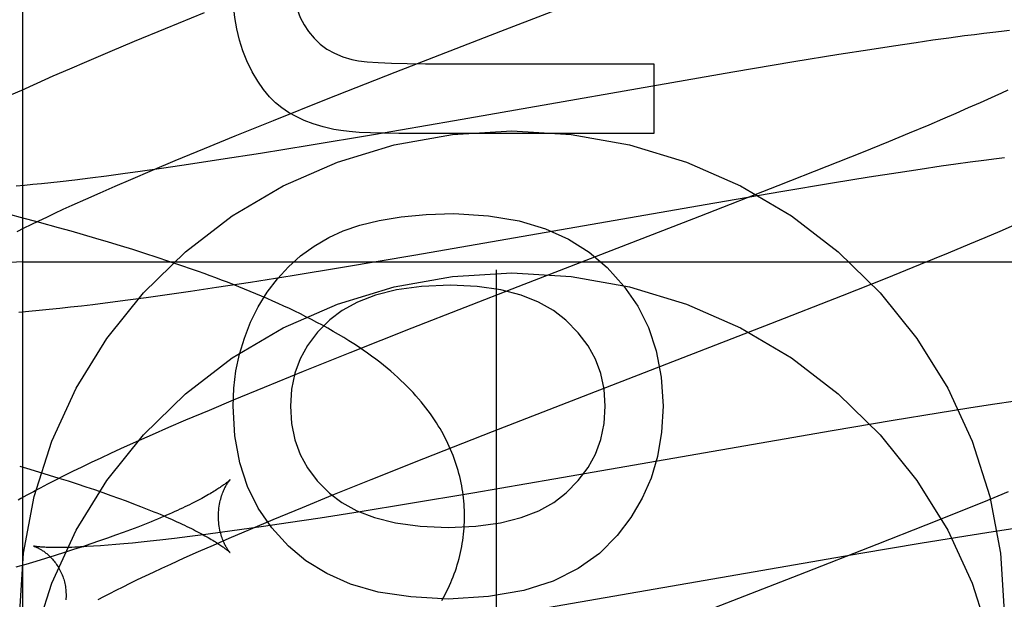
# Model space of a CAD drawing. Header units: inches. Extents: x 0 to 243, y 0 to 157.
# Tile 28 of 63: x 84.9767 to 85.1328, y 81.0136 to 81.1054. Entities that reach past the tile are written whole.
import ezdxf

# ---------------------------------------------------------------- set-up
doc = ezdxf.new("R2010")
doc.units = ezdxf.units.IN
doc.header["$LTSCALE"] = 13.3571428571
doc.header["$MEASUREMENT"] = 0
doc.linetypes.add('HIDDEN', pattern=[0.2, 0.1, -0.1])
doc.layers.add('DEFAULT_2', color=8, linetype='HIDDEN')
doc.layers.add('RIGHTHAND_DOOR_ASSEMBLY', color=7, linetype='CONTINUOUS')

msp = doc.modelspace()

# ---------------------------------------------------------------- linework, layer by layer
at = {"layer": 'DEFAULT_2', "color": 8, "linetype": 'HIDDEN'}
for p, q in [((84.97722270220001, 77.7078742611), (84.97722270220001, 83.2083782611)), ((85.0529761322, 81.1035802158), (85.0729401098, 81.1113037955)), ((85.00593662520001, 81.106475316), (84.9997910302, 81.1039737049)), ((84.9997910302, 81.1039737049), (84.9948429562, 81.1019293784)), ((85.036235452, 81.0970768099), (85.0529761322, 81.1035802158)), ((85.123962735, 81.10249486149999), (85.1214171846, 81.102140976)), ((85.1264331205, 81.1028241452), (85.123962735, 81.10249486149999)), ((85.12801329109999, 81.10302625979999), (85.1264331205, 81.1028241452)), ((85.12952371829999, 81.1032123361), (85.12801329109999, 81.10302625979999)), ((85.1309558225, 81.1033815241), (85.12952371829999, 81.1032123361)), ((85.1323090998, 81.1035340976), (85.1309558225, 81.1033815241)), ((85.13358436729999, 81.1036705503), (85.1323090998, 81.1035340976)), ((84.9948429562, 81.1019293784), (84.9910111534, 81.10032362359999)), ((85.1151904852, 81.1012259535), (85.1114371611, 81.100647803)), ((85.1188052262, 81.1017648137), (85.1151904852, 81.1012259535)), ((85.1214171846, 81.102140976), (85.1188052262, 81.1017648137)), ((84.9910111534, 81.10032362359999), (84.98730106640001, 81.0987463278)), ((85.1065609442, 81.0998738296), (85.0994156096, 81.0987037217)), ((85.1114371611, 81.100647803), (85.1065609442, 81.0998738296)), ((84.98730106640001, 81.0987463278), (84.9846035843, 81.0975831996)), ((85.0410432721, 81.0984368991), (85.0772028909, 81.0984368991)), ((85.0772028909, 81.0984368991), (85.0772028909, 81.0873864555)), ((85.0994156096, 81.0987037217), (85.0897518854, 81.0970730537)), ((84.981980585, 81.0964368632), (84.9794370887, 81.0953086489)), ((84.9846035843, 81.0975831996), (84.981980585, 81.0964368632)), ((85.0253521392, 81.0927998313), (85.036235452, 81.0970768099)), ((85.0897518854, 81.0970730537), (85.0456390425, 81.0893886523)), ((84.9794370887, 81.0953086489), (84.9769819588, 81.09420163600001)), ((84.9769819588, 81.09420163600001), (84.9753895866, 81.0934728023)), ((85.1312360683, 81.093288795), (85.1301088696, 81.09277483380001)), ((85.1323080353, 81.0937845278), (85.1312360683, 81.093288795)), ((85.13332364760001, 81.09426139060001), (85.1323080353, 81.0937845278)), ((85.0169506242, 81.0894537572), (85.0253521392, 81.0927998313)), ((85.12705708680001, 81.0914141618), (85.1250718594, 81.0905486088)), ((85.1289276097, 81.09224325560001), (85.12705708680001, 81.0914141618)), ((85.1301088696, 81.09277483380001), (85.1289276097, 81.09224325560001)), ((85.1250718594, 81.0905486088), (85.1229761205, 81.0896483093)), ((85.0108881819, 81.0870060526), (85.0169506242, 81.0894537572)), ((85.0456390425, 81.0893886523), (85.0327925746, 81.0871836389)), ((85.1207740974, 81.0887148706), (85.11768011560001, 81.0874213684)), ((85.1229761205, 81.0896483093), (85.1207740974, 81.0887148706)), ((85.0060238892, 81.085016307), (85.0108881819, 81.0870060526)), ((85.0327925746, 81.0871836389), (85.0225757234, 81.08547377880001)), ((85.0772028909, 81.0873864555), (85.0368072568, 81.0873864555)), ((85.11768011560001, 81.0874213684), (85.1144149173, 81.0860750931)), ((85.0225757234, 81.08547377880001), (85.0149045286, 81.0842271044)), ((85.1144149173, 81.0860750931), (85.1101080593, 81.0843229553)), ((85.0013534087, 81.0830791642), (85.0060238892, 81.085016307)), ((85.0149045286, 81.0842271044), (85.0085729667, 81.0832299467)), ((85.1101080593, 81.0843229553), (85.10463675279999, 81.0821272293)), ((84.99777073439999, 81.0815718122), (85.0013534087, 81.0830791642)), ((85.0034980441, 81.0824567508), (84.9995856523, 81.0818798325)), ((85.0085729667, 81.0832299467), (85.0034980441, 81.0824567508)), ((85.10463675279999, 81.0821272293), (85.0968878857, 81.0790595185)), ((85.1194309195, 81.0817366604), (85.1227408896, 81.0822239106)), ((85.1227408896, 81.0822239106), (85.12510257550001, 81.082559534)), ((85.12510257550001, 81.082559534), (85.12735576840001, 81.08286860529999)), ((85.12735576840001, 81.08286860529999), (85.1294960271, 81.08315032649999)), ((85.1294960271, 81.08315032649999), (85.13151885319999, 81.0834040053)), ((85.13151885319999, 81.0834040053), (85.13279993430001, 81.0835572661)), ((84.9904542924, 81.080616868), (84.9879146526, 81.0802919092)), ((84.993089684, 81.0809674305), (84.9904542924, 81.080616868)), ((84.9958162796, 81.081342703), (84.993089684, 81.0809674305)), ((84.99433630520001, 81.0801059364), (84.99777073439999, 81.0815718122)), ((84.9995856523, 81.0818798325), (84.9958162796, 81.081342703)), ((85.1055500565, 81.0795442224), (85.1113612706, 81.08048568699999)), ((85.1113612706, 81.08048568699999), (85.11594647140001, 81.0812060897)), ((85.11594647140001, 81.0812060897), (85.1194309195, 81.0817366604)), ((84.977463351, 81.0791354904), (84.9761755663, 81.0790206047)), ((84.9788051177, 81.0792631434), (84.977463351, 81.0791354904)), ((84.9801995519, 81.0794035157), (84.9788051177, 81.0792631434)), ((84.98164531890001, 81.0795565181), (84.9801995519, 81.0794035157)), ((84.9831410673, 81.0797220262), (84.98164531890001, 81.0795565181)), ((84.9854754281, 81.0799933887), (84.9831410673, 81.0797220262)), ((84.9879146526, 81.0802919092), (84.9854754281, 81.0799933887)), ((84.9894857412, 81.0779928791), (84.9918641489, 81.079035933)), ((84.9918641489, 81.079035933), (84.99433630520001, 81.0801059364)), ((85.0968878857, 81.0790595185), (85.0844714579, 81.0742092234)), ((85.0973387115, 81.0781741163), (85.1055500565, 81.0795442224)), ((84.9872054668, 81.0769784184), (84.9894857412, 81.0779928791)), ((85.0853347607, 81.0761164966), (85.0973387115, 81.0781741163)), ((84.98363456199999, 81.0753557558), (84.98502752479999, 81.0759942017)), ((84.98502752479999, 81.0759942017), (84.9872054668, 81.0769784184)), ((85.03952487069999, 81.06813998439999), (85.0853347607, 81.0761164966)), ((84.976832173, 81.07408404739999), (84.9737885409, 81.0748844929)), ((84.9809958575, 81.0741238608), (84.9822902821, 81.0747321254)), ((84.9822902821, 81.0747321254), (84.98363456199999, 81.0753557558)), ((84.97985838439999, 81.0732701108), (84.976832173, 81.07408404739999)), ((84.9774236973, 81.0723974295), (84.9785613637, 81.0729558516)), ((84.9785613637, 81.0729558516), (84.9797524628, 81.0735315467)), ((84.9797524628, 81.0735315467), (84.9809958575, 81.0741238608)), ((84.9828644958, 81.0724420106), (84.97985838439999, 81.0732701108)), ((85.0844714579, 81.0742092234), (85.0556649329, 81.0630582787)), ((85.1321200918, 81.0719120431), (85.13438992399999, 81.0728960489)), ((84.9763404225, 81.07185689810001), (84.9774236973, 81.0723974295)), ((84.9848567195, 81.0718815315), (84.9828644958, 81.0724420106)), ((84.9868390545, 81.0713138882), (84.9848567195, 81.0718815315)), ((84.9888108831, 81.0707387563), (84.9868390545, 81.0713138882)), ((85.1297404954, 81.0708959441), (85.1321200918, 81.0719120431)), ((84.99077116, 81.0701559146), (84.9888108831, 81.0707387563)), ((84.9927188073, 81.0695651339), (84.99077116, 81.0701559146)), ((84.994652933, 81.0689661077), (84.9927188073, 81.0695651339)), ((85.1239144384, 81.0684606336), (85.1272901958, 81.0698635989)), ((85.1272901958, 81.0698635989), (85.1297404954, 81.0708959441)), ((84.996573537, 81.0683582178), (84.994652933, 81.0689661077)), ((84.9984808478, 81.067740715), (84.996573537, 81.0683582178)), ((85.0278588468, 81.0661738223), (85.03952487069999, 81.06813998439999)), ((85.1194933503, 81.0666506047), (85.1239144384, 81.0684606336)), ((84.97722270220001, 81.0670501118), (85.47722270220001, 81.0670501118)), ((85.00037500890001, 81.067112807), (84.9984808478, 81.067740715)), ((85.0022557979, 81.0664737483), (85.00037500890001, 81.067112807)), ((85.1139245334, 81.06440491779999), (85.1194933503, 81.0666506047)), ((85.0199101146, 81.0648725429), (85.0278588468, 81.0661738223)), ((85.0079316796, 81.0629962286), (85.0132889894, 81.0638206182)), ((85.0132889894, 81.0638206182), (85.0199101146, 81.0648725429)), ((85.1070971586, 81.0616902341), (85.1139245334, 81.06440491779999)), ((84.9967526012, 81.0613785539), (84.9997117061, 81.0617907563)), ((84.9997117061, 81.0617907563), (85.0037645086, 81.0623750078)), ((85.0037645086, 81.0623750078), (85.0079316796, 81.0629962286)), ((85.0556649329, 81.0630582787), (85.0388570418, 81.0565020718)), ((84.9865303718, 81.0600755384), (84.98831433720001, 81.0602868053)), ((84.98831433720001, 81.0602868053), (84.991054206, 81.0606258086)), ((84.991054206, 81.0606258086), (84.9938668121, 81.0609899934)), ((84.9938668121, 81.0609899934), (84.9967526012, 81.0613785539)), ((85.0957650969, 81.05724663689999), (85.1070971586, 81.0616902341)), ((84.9766064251, 81.05908218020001), (84.978192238, 81.05921531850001)), ((84.978192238, 81.05921531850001), (84.9797922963, 81.0593610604)), ((84.9797922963, 81.0593610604), (84.9814176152, 81.0595195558)), ((84.9814176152, 81.0595195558), (84.9830795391, 81.059691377)), ((84.9830795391, 81.059691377), (84.98478428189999, 81.0598768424)), ((84.98478428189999, 81.0598768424), (84.9865303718, 81.0600755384)), ((85.0705569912, 81.0474815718), (85.0957650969, 81.05724663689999)), ((85.0388570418, 81.0565020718), (85.02903274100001, 81.05261516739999)), ((85.02903274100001, 81.05261516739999), (85.0216269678, 81.0496435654)), ((85.0216269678, 81.0496435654), (85.0154893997, 81.0471446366)), ((85.0154893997, 81.0471446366), (85.0105481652, 81.04510259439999)), ((85.051624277, 81.0401285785), (85.0705569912, 81.0474815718)), ((85.0105481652, 81.04510259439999), (85.0067218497, 81.0434986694)), ((85.1345231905, 81.04496300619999), (85.13090886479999, 81.0444238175)), ((85.0067218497, 81.0434986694), (85.0030172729, 81.0419232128)), ((85.1222770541, 81.04307065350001), (85.11513116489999, 81.0419000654)), ((85.127153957, 81.043845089), (85.1222770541, 81.04307065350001)), ((85.13090886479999, 81.0444238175), (85.127153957, 81.043845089)), ((85.0030172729, 81.0419232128), (85.0003233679, 81.0407612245)), ((85.11513116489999, 81.0419000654), (85.10546794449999, 81.0402691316)), ((85.0003233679, 81.0407612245), (84.9977057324, 81.0396168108)), ((85.040777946, 81.0358642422), (85.051624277, 81.0401285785)), ((85.10546794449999, 81.0402691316), (85.0613696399, 81.0325870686)), ((84.9951655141, 81.0384896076), (84.99270653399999, 81.0373803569)), ((84.9977057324, 81.0396168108), (84.9951655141, 81.0384896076)), ((84.99270653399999, 81.0373803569), (84.9911168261, 81.0366523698)), ((84.9895639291, 81.0359319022), (84.9880409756, 81.0352153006)), ((84.9911168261, 81.0366523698), (84.9895639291, 81.0359319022)), ((85.0324091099, 81.032529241), (85.040777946, 81.0358642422)), ((84.97671787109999, 81.0346486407), (84.9783146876, 81.03417861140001)), ((84.9783146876, 81.03417861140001), (84.979880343, 81.0337095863)), ((84.979880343, 81.0337095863), (84.9814134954, 81.0332419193)), ((84.9850877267, 81.0337925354), (84.9836903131, 81.0331012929)), ((84.9865450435, 81.0345005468), (84.9850877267, 81.0337925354)), ((84.9880409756, 81.0352153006), (84.9865450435, 81.0345005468)), ((84.9823697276, 81.032435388), (84.9811311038, 81.0317980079)), ((84.9814134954, 81.0332419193), (84.98291314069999, 81.0327758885)), ((84.9836903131, 81.0331012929), (84.9823697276, 81.032435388)), ((84.98291314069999, 81.0327758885), (84.9843785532, 81.03231170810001)), ((84.9843785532, 81.03231170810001), (84.98580898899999, 81.0318496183)), ((85.02637258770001, 81.0300903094), (85.0324091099, 81.032529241)), ((85.0613696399, 81.0325870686), (85.0485301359, 81.0303834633)), ((84.98580898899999, 81.0318496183), (84.9872035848, 81.0313899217)), ((84.9872035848, 81.0313899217), (84.9885614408, 81.0309329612)), ((84.9885614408, 81.0309329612), (84.989881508, 81.0304791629)), ((85.133354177, 81.0305817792), (85.1300855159, 81.0292347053)), ((84.989881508, 81.0304791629), (84.9911622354, 81.03002917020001)), ((84.9911622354, 81.03002917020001), (84.9924020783, 81.0295836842)), ((84.9924020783, 81.0295836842), (84.9936003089, 81.029143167)), ((84.9936003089, 81.029143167), (84.994756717, 81.02870792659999)), ((85.02153053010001, 81.0281081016), (85.02637258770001, 81.0300903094)), ((85.0485301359, 81.0303834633), (85.0383194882, 81.0286748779)), ((85.1300855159, 81.0292347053), (85.1257753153, 81.0274818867)), ((84.994756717, 81.02870792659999), (84.9958710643, 81.0282783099)), ((85.0168825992, 81.02617862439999), (85.02153053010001, 81.0281081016)), ((85.0306533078, 81.027429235), (85.02432596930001, 81.0264329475)), ((85.0383194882, 81.0286748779), (85.0306533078, 81.027429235)), ((85.1257753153, 81.0274818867), (85.12030133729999, 81.0252857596)), ((85.0133181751, 81.02467751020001), (85.0168825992, 81.02617862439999)), ((85.02432596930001, 81.0264329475), (85.0192547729, 81.0256605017)), ((84.9942872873, 81.0245726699), (84.9931157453, 81.02413598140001)), ((84.9954169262, 81.025003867), (84.9942872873, 81.0245726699)), ((84.9965046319, 81.0254292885), (84.9954169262, 81.025003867)), ((84.9975500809, 81.02584850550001), (84.9965046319, 81.0254292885)), ((85.0115787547, 81.0245475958), (85.0088542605, 81.02417273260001)), ((85.0099020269, 81.0232179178), (85.0133181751, 81.02467751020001)), ((85.01534531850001, 81.0250841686), (85.0115787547, 81.0245475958)), ((85.0192547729, 81.0256605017), (85.01534531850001, 81.0250841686)), ((85.12030133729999, 81.0252857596), (85.1125507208, 81.0222180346)), ((85.12999129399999, 81.02414332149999), (85.1344168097, 81.024824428)), ((84.9893521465, 81.02279620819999), (84.9880186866, 81.022341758)), ((84.9906471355, 81.0232471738), (84.9893521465, 81.02279620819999)), ((84.9919021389, 81.0236939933), (84.9906471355, 81.0232471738)), ((84.9931157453, 81.02413598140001), (84.9919021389, 81.0236939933)), ((84.9974190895, 81.0227635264), (84.99597456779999, 81.0226107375)), ((84.9989135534, 81.0229288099), (84.9974190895, 81.0227635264)), ((85.00124605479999, 81.0231998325), (84.9989135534, 81.0229288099)), ((85.0036833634, 81.0234979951), (85.00124605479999, 81.0231998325)), ((85.0062209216, 81.0238225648), (85.0036833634, 81.0234979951)), ((85.0088542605, 81.02417273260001), (85.0062209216, 81.0238225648)), ((85.0074436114, 81.0221526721), (85.0099020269, 81.0232179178)), ((85.11941272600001, 81.02243501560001), (85.1253178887, 81.0234004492)), ((85.1253178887, 81.0234004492), (85.12999129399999, 81.02414332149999)), ((84.9852410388, 81.02142433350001), (84.9837985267, 81.02096201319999)), ((84.9866480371, 81.02188435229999), (84.9852410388, 81.02142433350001)), ((84.9880186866, 81.022341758), (84.9866480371, 81.02188435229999)), ((84.9895477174, 81.0220372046), (84.9884310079, 81.0219605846)), ((84.9907226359, 81.02212644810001), (84.9895477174, 81.0220372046)), ((84.9919540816, 81.0222283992), (84.9907226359, 81.02212644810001)), ((84.9932407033, 81.0223431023), (84.9919540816, 81.0222283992)), ((84.99458130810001, 81.0224705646), (84.9932407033, 81.0223431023)), ((84.99597456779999, 81.0226107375), (84.99458130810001, 81.0224705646)), ((85.0050788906, 81.0211143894), (85.0074436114, 81.0221526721)), ((85.1125507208, 81.0222180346), (85.100135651, 81.0173688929)), ((85.1100240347, 81.02085569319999), (85.11941272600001, 81.02243501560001)), ((84.9808105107, 81.02003165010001), (84.9792668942, 81.0195641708)), ((84.9823213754, 81.0204976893), (84.9808105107, 81.02003165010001)), ((84.9837985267, 81.02096201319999), (84.9823213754, 81.0204976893)), ((85.0006477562, 81.01912527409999), (85.0028121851, 81.0201046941)), ((85.0028121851, 81.0201046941), (85.0050788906, 81.0211143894)), ((85.0438267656, 81.0094120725), (85.1100240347, 81.02085569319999)), ((84.9776915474, 81.0190955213), (84.9760856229, 81.0186259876)), ((84.9792668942, 81.0195641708), (84.9776915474, 81.0190955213)), ((84.9979282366, 81.0178695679), (84.9992637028, 81.0184900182)), ((84.9992637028, 81.0184900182), (85.0006477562, 81.01912527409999)), ((84.9942252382, 81.01610283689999), (84.9954077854, 81.0166753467)), ((84.9954077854, 81.0166753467), (84.996642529, 81.0172644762)), ((84.996642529, 81.0172644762), (84.9979282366, 81.0178695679)), ((85.100135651, 81.0173688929), (85.0713454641, 81.0062243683)), ((84.991001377, 81.01449150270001), (84.9920209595, 81.0150102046)), ((84.9920209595, 81.0150102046), (84.99309597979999, 81.0155475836)), ((84.99309597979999, 81.0155475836), (84.9942252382, 81.01610283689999)), ((84.9891343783, 81.0135143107), (84.9900387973, 81.0139925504)), ((84.9900387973, 81.0139925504), (84.991001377, 81.01449150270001))]:
    msp.add_line(p, q, dxfattribs=at)
for points in [[(85.0200473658, 81.1118816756), (85.0201331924, 81.11013288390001), (85.0203530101, 81.10853233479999), (85.0207120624, 81.1070857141), (85.0211946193, 81.10577596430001), (85.0217849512, 81.1045860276), (85.0224883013, 81.1035215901)], [(85.01274177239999, 81.0988666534), (85.01208476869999, 81.1004934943), (85.0115411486, 81.1021852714), (85.0111089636, 81.1039376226), (85.0107940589, 81.1057636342), (85.01060227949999, 81.1076763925), (85.0105316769, 81.1096715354)], [(85.0224883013, 81.1035215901), (85.0233730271, 81.10246051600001), (85.0243506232, 81.1015331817), (85.0254096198, 81.10074410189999), (85.026584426, 81.1000797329), (85.0279094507, 81.09952653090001), (85.02937322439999, 81.09908901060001)], [(85.0182670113, 81.0914382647), (85.0172748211, 81.0922304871), (85.0163081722, 81.09319505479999), (85.0153642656, 81.0943263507), (85.0144514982, 81.0956412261), (85.0135782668, 81.0971565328), (85.01274177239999, 81.0988666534)], [(85.02937322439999, 81.09908901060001), (85.0304206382, 81.0988908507), (85.0318135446, 81.0987282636), (85.0335392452, 81.0986010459), (85.0356358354, 81.0985098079), (85.0381414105, 81.0984551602), (85.0410432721, 81.0984368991)], [(85.02648370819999, 81.0880120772), (85.02479971, 81.08841845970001), (85.0232446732, 81.08889493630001), (85.0218215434, 81.089445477), (85.0205214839, 81.09005817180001), (85.019335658, 81.09072111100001), (85.0182670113, 81.0914382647)], [(84.97672270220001, 81.01162749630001), (84.97730580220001, 81.02087231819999), (84.9789892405, 81.0298523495), (84.9817972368, 81.03862994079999), (84.9856571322, 81.0470180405), (84.990535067, 81.0548844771), (84.99633886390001, 81.0621269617), (85.0030032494, 81.0686250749), (85.010413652, 81.0743010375), (85.0184771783, 81.0790531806), (85.02706352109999, 81.082832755), (85.0360575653, 81.0855627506), (85.0453208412, 81.0872262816), (85.0547227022, 81.0877754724), (85.0641245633, 81.0872262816), (85.0733878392, 81.0855627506), (85.0823818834, 81.082832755), (85.0909682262, 81.0790531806), (85.0990317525, 81.0743010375), (85.1064421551, 81.0686250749), (85.1131065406, 81.0621269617), (85.1189103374, 81.0548844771), (85.1237882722, 81.0470180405), (85.1276481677, 81.03862994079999), (85.130456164, 81.0298523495), (85.1321396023, 81.02087231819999), (85.1327227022, 81.01162749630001)], [(85.0368072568, 81.0873864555), (85.0344400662, 81.0874040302), (85.032339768, 81.08745644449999), (85.030514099, 81.08754384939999), (85.02893984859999, 81.0876657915), (85.027593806, 81.08782181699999), (85.02648370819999, 81.0880120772)], [(85.0256953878, 81.07087211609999), (85.0279768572, 81.0719405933), (85.0306493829, 81.0728487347), (85.0336957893, 81.073609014), (85.0371676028, 81.0741840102), (85.0411163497, 81.0745363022), (85.0455248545, 81.0746783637)], [(85.0455248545, 81.0746783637), (85.0510018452, 81.0743410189), (85.0558558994, 81.0735491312), (85.060038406, 81.0722843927), (85.0636951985, 81.0706017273), (85.0669721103, 81.0685560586), (85.0698205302, 81.0661290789)], [(85.0145221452, 81.0598830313), (85.0159640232, 81.06222046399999), (85.0175657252, 81.0643460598), (85.0193194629, 81.0662509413), (85.0212486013, 81.067961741), (85.0233765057, 81.0695050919), (85.0256953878, 81.07087211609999)], [(85.0472215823, 81.026729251), (85.0472176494, 81.0271819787), (85.0472046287, 81.0276691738), (85.0471825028, 81.0281561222), (85.0471512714, 81.0286427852), (85.0471109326, 81.0291290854), (85.0470614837, 81.0296149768), (85.0470029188, 81.0301004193), (85.0469352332, 81.0305853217), (85.0468584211, 81.0310695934), (85.0467724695, 81.0315531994), (85.0466773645, 81.0320360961), (85.0465730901, 81.0325182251), (85.046459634, 81.0329994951), (85.046336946, 81.03347997), (85.0462049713, 81.0339596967), (85.04606366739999, 81.0344386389), (85.0459129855, 81.0349167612), (85.0457528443, 81.0353941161), (85.0455831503, 81.0358707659), (85.0454038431, 81.03634665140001), (85.0452148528, 81.0368217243), (85.0450160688, 81.0372960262), (85.0448073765, 81.0377695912), (85.04458867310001, 81.0382424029), (85.0443598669, 81.0387144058), (85.0441207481, 81.0391857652), (85.0438710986, 81.0396566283), (85.0436107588, 81.0401269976), (85.04333957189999, 81.0405968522), (85.04305721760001, 81.0410664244), (85.0427634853, 81.04153573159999), (85.0424577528, 81.0420053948), (85.0421394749, 81.0424758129), (85.0418078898, 81.0429476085), (85.0414621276, 81.0434214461), (85.04110159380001, 81.0438975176), (85.04072528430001, 81.044376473), (85.0403332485, 81.0448575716), (85.0399251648, 81.0453405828), (85.03950118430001, 81.0458247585), (85.0390614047, 81.0463094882), (85.0386058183, 81.0467943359), (85.0381345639, 81.04727876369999), (85.0376474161, 81.0477626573), (85.0371443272, 81.04824574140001), (85.0366248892, 81.0487280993), (85.036088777, 81.04920972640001), (85.0355355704, 81.0496907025), (85.0349648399, 81.0501711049), (85.0343761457, 81.0506510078), (85.0337692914, 81.0511302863), (85.0331429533, 81.0516096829), (85.0324962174, 81.0520895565), (85.0318272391, 81.05257088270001), (85.0311342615, 81.05305445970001), (85.0304154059, 81.0535410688), (85.02966747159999, 81.0540322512), (85.0288919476, 81.0545264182), (85.0280873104, 81.0550239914), (85.0272598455, 81.0555207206), (85.0264144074, 81.0560136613), (85.0255562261, 81.0564999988), (85.0246925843, 81.0569761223), (85.0238247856, 81.057441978), (85.0229576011, 81.0578957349), (85.02208903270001, 81.058339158), (85.0212187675, 81.05877302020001), (85.0203461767, 81.0591981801), (85.0194704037, 81.0596155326), (85.0185914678, 81.0600254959), (85.0177089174, 81.06042866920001), (85.016823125, 81.0608252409), (85.0159342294, 81.06121548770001), (85.015042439, 81.0615996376), (85.0141479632, 81.061977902), (85.0132509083, 81.0623505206), (85.01235150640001, 81.0627176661), (85.0114495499, 81.0630796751), (85.0105449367, 81.0634368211), (85.009637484, 81.06378939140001), (85.00872700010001, 81.0641376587), (85.0078132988, 81.0644818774), (85.0068961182, 81.0648223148), (85.0059753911, 81.0651591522), (85.00505088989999, 81.0654926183), (85.00412276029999, 81.0658227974), (85.0022557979, 81.0664737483)], [(84.9789892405, 81.00736035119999), (84.9817972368, 81.0161379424), (84.9856571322, 81.02452604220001), (84.990535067, 81.0323924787), (84.99633886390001, 81.0396349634), (85.0030032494, 81.0461330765), (85.010413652, 81.0518090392), (85.0184771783, 81.0565611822), (85.02706352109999, 81.0603407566), (85.0360575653, 81.06307075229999), (85.0453208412, 81.0647342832), (85.0547227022, 81.0652834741), (85.0641245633, 81.0647342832), (85.0733878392, 81.06307075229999), (85.0823818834, 81.0603407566), (85.0909682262, 81.0565611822), (85.0990317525, 81.0518090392), (85.1064421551, 81.0461330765), (85.1131065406, 81.0396349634), (85.1189103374, 81.0323924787), (85.1237882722, 81.02452604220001), (85.1276481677, 81.0161379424), (85.130456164, 81.00736035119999)], [(85.0698205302, 81.0661290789), (85.0724876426, 81.0631931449), (85.07467400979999, 81.0600139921), (85.0763756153, 81.0566352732), (85.0776045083, 81.0529260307), (85.0783727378, 81.0487553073), (85.0786762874, 81.0441667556)], [(85.0449723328, 81.0633209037), (85.04041810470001, 81.0631031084), (85.0364459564, 81.0625835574), (85.0330860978, 81.0617402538), (85.0302478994, 81.0606391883), (85.0278407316, 81.05934635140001), (85.0258948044, 81.0578397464)], [(85.0632670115, 81.0577957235), (85.0612976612, 81.0593345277), (85.0589267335, 81.0606461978), (85.0561826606, 81.06174952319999), (85.05298014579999, 81.0625881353), (85.0492338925, 81.0631056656), (85.0449723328, 81.0633209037)], [(85.0105316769, 81.0441667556), (85.0106521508, 81.0470081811), (85.0109906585, 81.0497536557), (85.0115473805, 81.0523964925), (85.0123217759, 81.0549567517), (85.0133133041, 81.05745449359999), (85.0145221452, 81.0598830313)], [(85.0258948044, 81.0578397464), (85.023930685, 81.0558618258), (85.0223484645, 81.0537925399), (85.0211619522, 81.0516590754), (85.0203297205, 81.0493798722), (85.01981034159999, 81.04687337), (85.0196176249, 81.0441667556)], [(85.0695289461, 81.0441667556), (85.06934019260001, 81.0468316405), (85.068824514, 81.0493126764), (85.06799600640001, 81.0515850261), (85.0668123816, 81.053723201), (85.0652313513, 81.0558017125), (85.0632670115, 81.0577957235)], [(85.0192959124, 81.0219890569), (85.0166806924, 81.0248654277), (85.0145275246, 81.0280213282), (85.0128366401, 81.03141135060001), (85.0116073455, 81.0351717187), (85.0108389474, 81.03943865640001), (85.0105316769, 81.0441667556)], [(85.0196176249, 81.0441667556), (85.019812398, 81.0413893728), (85.0203297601, 81.0388334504), (85.0211585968, 81.036525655), (85.0223322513, 81.034385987), (85.0238840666, 81.03233444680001), (85.0258029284, 81.0303977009)], [(85.0633302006, 81.0304130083), (85.06525230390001, 81.0323661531), (85.0668070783, 81.0344279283), (85.0679835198, 81.0365729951), (85.0688146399, 81.0388773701), (85.0693334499, 81.04141706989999), (85.0695289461, 81.0441667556)], [(85.0786762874, 81.0441667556), (85.0784287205, 81.0400240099), (85.0777971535, 81.0362083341), (85.0767822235, 81.0327537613), (85.0753820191, 81.0295581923), (85.0735946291, 81.0265195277), (85.07142069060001, 81.0236718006)], [(85.0100624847, 81.0325036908), (85.0100550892, 81.0324961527), (85.0100419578, 81.0324830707), (85.01002289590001, 81.0324645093), (85.0099976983, 81.0324405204), (85.00996612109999, 81.03241111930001), (85.00992804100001, 81.032376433), (85.00988331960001, 81.0323365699), (85.0098317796, 81.0322915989), (85.0097732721, 81.0322416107), (85.0097076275, 81.0321866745), (85.0096346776, 81.0321268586), (85.0095542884, 81.032062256), (85.0094663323, 81.0319929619), (85.0093706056, 81.0319190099), (85.0092669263, 81.03184045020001), (85.0091550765, 81.0317573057), (85.0090348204, 81.0316695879), (85.00890600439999, 81.03157736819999), (85.0087684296, 81.0314806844), (85.0086220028, 81.031379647), (85.0084666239, 81.03127435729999), (85.0083021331, 81.0311648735), (85.0081283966, 81.0310512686), (85.0079452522, 81.0309335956), (85.0077525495, 81.03081191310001), (85.0075501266, 81.0306862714), (85.0073378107, 81.0305567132), (85.0071154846, 81.03042331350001), (85.0068830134, 81.0302861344), (85.0066402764, 81.0301452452), (85.00638714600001, 81.0300007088), (85.00612351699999, 81.0298525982), (85.0058492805, 81.029700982), (85.0055643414, 81.02954593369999), (85.0052686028, 81.029387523), (85.0049619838, 81.0292258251), (85.0046443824, 81.0290609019), (85.0043157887, 81.0288928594), (85.0039761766, 81.02872179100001), (85.0036255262, 81.0285477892), (85.0032638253, 81.0283709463), (85.0028910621, 81.0281913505), (85.0025072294, 81.0280090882), (85.0021123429, 81.0278242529), (85.0017064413, 81.0276369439), (85.00128949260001, 81.0274472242), (85.0008615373, 81.0272551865), (85.0004224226, 81.0270608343), (84.9999720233, 81.02686418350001), (84.9995102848, 81.02666528), (84.99903703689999, 81.0264641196), (84.9985524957, 81.0262608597), (84.99805677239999, 81.0260556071), (84.9975500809, 81.02584850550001)], [(85.0082215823, 81.0267292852), (85.0082263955, 81.0270507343), (85.0082414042, 81.02738139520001), (85.008266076, 81.0277054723), (85.0082997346, 81.0280215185), (85.0083416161, 81.0283284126), (85.00839092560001, 81.0286253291), (85.0084467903, 81.0289114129), (85.0085083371, 81.0291860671), (85.0085746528, 81.0294486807), (85.008644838, 81.02969886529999), (85.0087179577, 81.0299361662), (85.0087931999, 81.0301605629), (85.008869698, 81.0303718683), (85.00894681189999, 81.0305704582), (85.00902387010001, 81.030756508), (85.0091004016, 81.0309305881), (85.0091759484, 81.03109315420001), (85.009250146, 81.0312447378), (85.0093226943, 81.03138588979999), (85.0093932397, 81.031516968), (85.009461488, 81.0316383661), (85.00952718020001, 81.03175046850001), (85.0095901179, 81.0318537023), (85.0096500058, 81.0319482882), (85.00970658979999, 81.0320344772), (85.00975967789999, 81.0321125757), (85.0098090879, 81.0321828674), (85.0098546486, 81.03224562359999), (85.0098962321, 81.0323011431), (85.0099336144, 81.03234956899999), (85.0099665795, 81.032391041), (85.0099950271, 81.0324258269), (85.0100188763, 81.03245419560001), (85.0100379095, 81.0324762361), (85.01005194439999, 81.0324920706), (85.0100608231, 81.03250183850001), (85.0100643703, 81.0325056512)], [(84.9811311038, 81.0317980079), (84.9805415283, 81.0314897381), (84.97997112, 81.0311882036), (84.979419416, 81.0308932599), (84.9788859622, 81.03060476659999), (84.9783702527, 81.030322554), (84.9778718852, 81.0300465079), (84.9773900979, 81.0297763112), (84.9769242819, 81.0295117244), (84.976473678, 81.0292524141)], [(85.0258029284, 81.0303977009), (85.0277590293, 81.02888540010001), (85.0301572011, 81.0275934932), (85.0329703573, 81.0265018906), (85.0362797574, 81.0256708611), (85.0401666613, 81.0251606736), (85.04460398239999, 81.0249512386)], [(85.04460398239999, 81.0249512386), (85.0490309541, 81.0251603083), (85.0529046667, 81.0256707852), (85.0561961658, 81.0265022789), (85.058992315, 81.0275959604), (85.0613799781, 81.0288930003), (85.0633302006, 81.0304130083)], [(84.9958710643, 81.0282783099), (84.9969430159, 81.0278547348), (84.9974629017, 81.0276453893), (84.9979719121, 81.0274377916), (84.9984699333, 81.02723203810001), (84.9989568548, 81.0270282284), (84.9994326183, 81.0268264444), (84.9998971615, 81.026626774), (85.0003504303, 81.0264293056), (85.000792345, 81.0262341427), (85.0012229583, 81.0260413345), (85.0016422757, 81.0258509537), (85.0020503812, 81.0256630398), (85.0024473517, 81.025477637), (85.002833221, 81.025294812), (85.0032080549, 81.0251146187), (85.0035718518, 81.0249371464), (85.0039246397, 81.0247624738), (85.00426642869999, 81.0245906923), (85.0045972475, 81.02442188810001), (85.0049171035, 81.0242561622), (85.0052260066, 81.0240936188), (85.0055240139, 81.0239343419), (85.0058111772, 81.0237784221), (85.0060875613, 81.02362594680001), (85.0063532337, 81.0234770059), (85.0066082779, 81.023331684), (85.0068527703, 81.0231900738), (85.0070868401, 81.0230522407), (85.0073105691, 81.0229182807), (85.0075241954, 81.022788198), (85.0077278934, 81.0226620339), (85.0079218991, 81.0225397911), (85.0081064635, 81.0224214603), (85.0082816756, 81.02230713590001), (85.00844769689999, 81.02219686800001), (85.008604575, 81.0220907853), (85.0087524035, 81.0219889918), (85.0088912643, 81.02189160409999), (85.0090211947, 81.0217987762), (85.0091424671, 81.0217104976), (85.0092552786, 81.0216268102), (85.0093598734, 81.0215477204), (85.0094564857, 81.0214732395), (85.0095453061, 81.0214034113), (85.00962655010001, 81.0213382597), (85.0097003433, 81.0212778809), (85.00976682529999, 81.0212223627), (85.0100454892, 81.02097196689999)], [(85.0100454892, 81.02097196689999), (85.0100541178, 81.0209633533), (85.0100620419, 81.0209552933), (85.0100644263, 81.0209528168), (85.01006134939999, 81.02095611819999), (85.0100529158, 81.0209653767), (85.0100392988, 81.02098070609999), (85.010020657, 81.0210022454), (85.0099971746, 81.0210301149), (85.00996907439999, 81.0210643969), (85.0099364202, 81.0211053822), (85.0098992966, 81.02115336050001), (85.0098579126, 81.02120848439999), (85.0098124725, 81.02127092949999), (85.0097631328, 81.0213409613), (85.0097100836, 81.0214188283), (85.0096535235, 81.0215047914), (85.0095936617, 81.0215991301), (85.0095307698, 81.0217020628), (85.0094651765, 81.0218137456), (85.0093970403, 81.0219346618), (85.00932659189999, 81.0220652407), (85.0092541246, 81.022205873), (85.009179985, 81.0223569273), (85.0091044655, 81.0225189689), (85.00902790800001, 81.02269258), (85.0089508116, 81.0228781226), (85.008873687, 81.0230760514), (85.0087971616, 81.0232866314), (85.0087218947, 81.0235101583), (85.0086486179, 81.0237468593), (85.0085780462, 81.0239971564), (85.0085111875, 81.02426053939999), (85.0084489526, 81.02453683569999), (85.0083924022, 81.0248250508), (85.0083424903, 81.02512435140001), (85.00830015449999, 81.0254335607), (85.0082662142, 81.02575154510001), (85.0082414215, 81.02607684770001), (85.0082264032, 81.0264075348), (85.0082215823, 81.0267292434)], [(85.0436317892, 81.0133687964), (85.0438905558, 81.0138378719), (85.0441386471, 81.0143073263), (85.0443762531, 81.01477721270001), (85.0446036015, 81.0152476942), (85.0448209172, 81.01571896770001), (85.045028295, 81.0161909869), (85.0452258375, 81.0166637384), (85.0454136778, 81.0171373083), (85.0455919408, 81.0176117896), (85.04576069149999, 81.018087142), (85.0459199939, 81.01856334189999), (85.0460699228, 81.0190404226), (85.0462105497, 81.0195184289), (85.0463419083, 81.0199972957), (85.0464640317, 81.02047697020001), (85.0465769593, 81.0209574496), (85.0466807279, 81.0214387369), (85.04677535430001, 81.0219207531), (85.046860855, 81.0224034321), (85.0469372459, 81.0228867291), (85.0470045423, 81.0233706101), (85.047062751, 81.0238549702), (85.0471118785, 81.024339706), (85.0471519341, 81.0248247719), (85.04718292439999, 81.02531011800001), (85.0472048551, 81.02579565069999), (85.0472177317, 81.0262813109), (85.0472215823, 81.0267292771)], [(85.07142069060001, 81.0236718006), (85.0686074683, 81.02083267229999), (85.0652014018, 81.01843108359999), (85.0612677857, 81.016442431), (85.05661073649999, 81.0149405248), (85.0510343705, 81.0139991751), (85.04460398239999, 81.01359377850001)], [(84.9789106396, 81.0219811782), (84.9788976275, 81.02198402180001), (84.9788868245, 81.02198649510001), (84.9788916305, 81.0219852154), (84.978906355, 81.0219812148), (84.9789287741, 81.0219748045), (84.9789584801, 81.0219658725), (84.9789952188, 81.021954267), (84.9790387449, 81.02193983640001), (84.979088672, 81.02192248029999), (84.9791446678, 81.0219020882), (84.9792063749, 81.0218785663), (84.9792734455, 81.0218518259), (84.9793455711, 81.0218217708), (84.9794223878, 81.0217883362), (84.97950376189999, 81.0217513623), (84.9795895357, 81.021710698), (84.979679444, 81.0216662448), (84.979773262, 81.02161788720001), (84.979870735, 81.0215655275), (84.9799715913, 81.0215090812), (84.98007567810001, 81.0214483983), (84.9801827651, 81.0213833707), (84.9802928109, 81.0213137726), (84.98040577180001, 81.0212393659), (84.98052139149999, 81.0211600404), (84.9806394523, 81.02107565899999), (84.9807597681, 81.0209860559), (84.9808820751, 81.0208911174), (84.9810063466, 81.0207905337), (84.98113254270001, 81.02068398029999), (84.9812603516, 81.0205713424), (84.9813895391, 81.0204524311), (84.98151976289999, 81.020327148), (84.9816506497, 81.0201954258), (84.9817820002, 81.0200570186), (84.98191361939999, 81.0199116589), (84.98204503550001, 81.0197593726), (84.98217584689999, 81.0196001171), (84.9823056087, 81.0194339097), (84.9824339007, 81.0192607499), (84.9825602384, 81.0190807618), (84.9826842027, 81.0188940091), (84.9828052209, 81.0187008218), (84.9829227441, 81.01850156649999), (84.9830364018, 81.0182963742), (84.9831458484, 81.0180853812), (84.9832505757, 81.01786909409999), (84.9833501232, 81.0176480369), (84.9834441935, 81.0174224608), (84.9835325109, 81.0171926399), (84.9836147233, 81.0169591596), (84.9836904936, 81.0167227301), (84.9837507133, 81.0165160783)], [(84.9884310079, 81.0219605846), (84.9873740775, 81.0218964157), (84.9868684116, 81.02186891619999), (84.9863780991, 81.0218444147), (84.98590327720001, 81.0218228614), (84.98544403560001, 81.0218041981), (84.985000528, 81.0217883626), (84.98457286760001, 81.0217752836), (84.984161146, 81.0217648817), (84.9837654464, 81.0217570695), (84.983385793, 81.02175175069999), (84.9830221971, 81.02174882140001), (84.9826746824, 81.0217481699), (84.9823432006, 81.0217496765), (84.9820278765, 81.0217532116), (84.9817287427, 81.0217586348), (84.981445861, 81.0217657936), (84.98117926, 81.0217745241), (84.9809288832, 81.0217846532), (84.9806947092, 81.0217959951), (84.9804764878, 81.0218083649), (84.980274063, 81.0218215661), (84.980087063, 81.02183540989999), (84.9799151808, 81.0218497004), (84.97975806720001, 81.0218642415), (84.9796153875, 81.0218788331), (84.97948678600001, 81.0218932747), (84.97937192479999, 81.0219073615), (84.9792703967, 81.0219208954), (84.9791818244, 81.0219336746), (84.9791057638, 81.02194550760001), (84.9790417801, 81.0219562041), (84.97898944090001, 81.0219655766), (84.9789483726, 81.0219734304), (84.9789179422, 81.0219796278), (84.9789106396, 81.0219811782)], [(85.04460398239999, 81.01359377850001), (85.038713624, 81.01392348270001), (85.03354624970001, 81.0147051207), (85.0291525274, 81.0159613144), (85.0253804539, 81.0176241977), (85.02207802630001, 81.0196259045), (85.0192959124, 81.0219890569)], [(84.98375071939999, 81.0165160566), (84.98380640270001, 81.0163056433), (84.9838633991, 81.01606440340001), (84.983913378, 81.0158223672), (84.9839562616, 81.0155803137), (84.9839920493, 81.01533892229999), (84.9840208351, 81.01509856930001), (84.98404274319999, 81.014859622), (84.984057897, 81.0146227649), (84.9840664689, 81.014388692), (84.9840686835, 81.0141576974), (84.9840647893, 81.0139300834), (84.98405506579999, 81.0137064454), (84.9840398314, 81.0134873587)]]:
    msp.add_lwpolyline(points, dxfattribs=at)
msp.add_arc((84.97722270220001, 80.8170501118), 0.25, 90, 270, dxfattribs=at)
at = {"layer": 'RIGHTHAND_DOOR_ASSEMBLY', "color": 8, "linetype": 'HIDDEN'}
msp.add_line((85.0522227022, 89.0800501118), (85.0522227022, 72.2700501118), dxfattribs=at)

doc.saveas('drawing.dxf')
